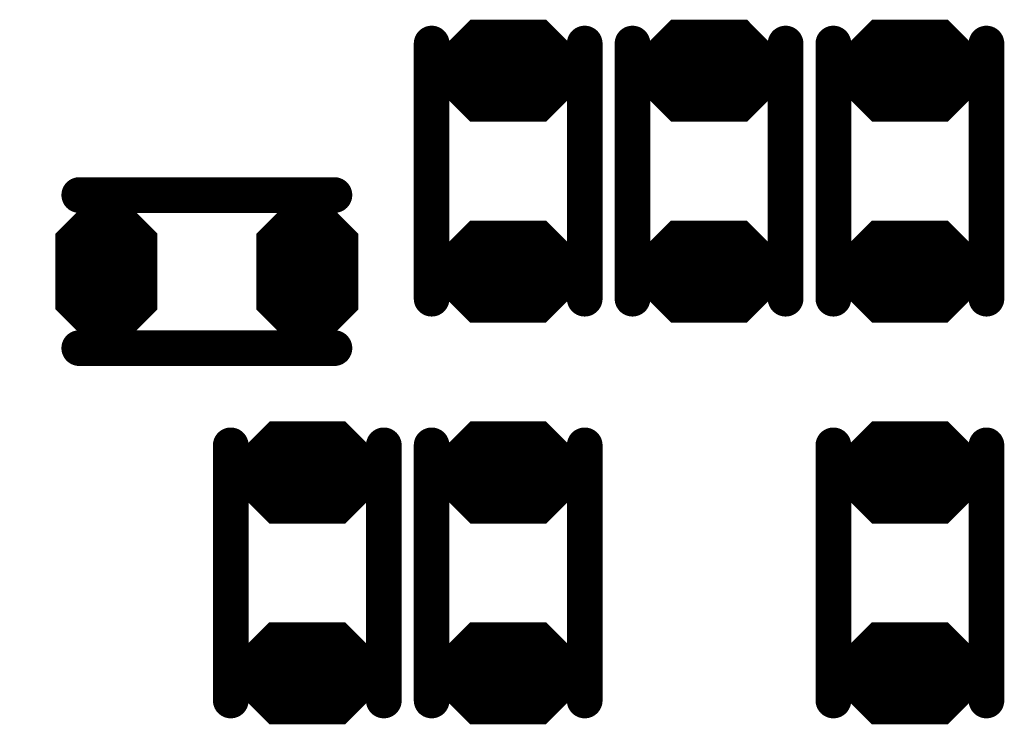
# Model space of a CAD drawing. Extents: x 0 to 8.86, y -3.29 to 6.3.
# Tile 102 of 129: x 6.34 to 6.53, y 3.9 to 4.04. Entities that reach past the tile are written whole.
import ezdxf

# ---------------------------------------------------------------- set-up
doc = ezdxf.new("R2010")
doc.units = 0
doc.layers.get('0').update_dxf_attribs({"color": 3, "linetype": 'CONTINUOUS'})

# ---------------------------------------------------------------- blocks, each defined once
blk = doc.blocks.new('PAD_R1')
at = {"const_width": 0.5}
blk.add_lwpolyline([(0.25, 0, 1), (-0.25, 0, 1)], format="xyb", close=True, dxfattribs=at)

msp = doc.modelspace()

# ---------------------------------------------------------------- linework, layer by layer
for p, q in [((6.41829, 4.03494), (6.42564, 4.04229)), ((6.44006, 4.04229), (6.44741, 4.03494)), ((6.45766, 4.03494), (6.46501, 4.04229)), ((6.47943, 4.04229), (6.48678, 4.03494)), ((6.49703, 4.03494), (6.50438, 4.04229)), ((6.5188, 4.04229), (6.52615, 4.03494)), ((6.41829, 4.03494), (6.44741, 4.03494)), ((6.45766, 4.03494), (6.48678, 4.03494)), ((6.49703, 4.03494), (6.52615, 4.03494)), ((6.41829, 4.03064), (6.44741, 4.03064)), ((6.41829, 4.03064), (6.42564, 4.02329)), ((6.44006, 4.02329), (6.44741, 4.03064)), ((6.45766, 4.03064), (6.48678, 4.03064)), ((6.45766, 4.03064), (6.46501, 4.02329)), ((6.47943, 4.02329), (6.48678, 4.03064)), ((6.49703, 4.03064), (6.52615, 4.03064)), ((6.49703, 4.03064), (6.50438, 4.02329)), ((6.5188, 4.02329), (6.52615, 4.03064)), ((6.3453, 4.00136), (6.35265, 4.00871)), ((6.35554, 4.00871), (6.36289, 4.00136)), ((6.38466, 4.00132), (6.39201, 4.00867)), ((6.3949, 4.00867), (6.40225, 4.00132)), ((6.41825, 3.99558), (6.4256, 4.00293)), ((6.44002, 4.00293), (6.44737, 3.99558)), ((6.45762, 3.99558), (6.46497, 4.00293)), ((6.47939, 4.00293), (6.48674, 3.99558)), ((6.49699, 3.99558), (6.50434, 4.00293)), ((6.51876, 4.00293), (6.52611, 3.99558)), ((6.3453, 4.00136), (6.36289, 4.00136)), ((6.38466, 4.00132), (6.40225, 4.00132)), ((6.41825, 3.99558), (6.44737, 3.99558)), ((6.45762, 3.99558), (6.48674, 3.99558)), ((6.49699, 3.99558), (6.52611, 3.99558)), ((6.41825, 3.99127), (6.44737, 3.99127)), ((6.41825, 3.99127), (6.4256, 3.98393)), ((6.44002, 3.98393), (6.44737, 3.99127)), ((6.45762, 3.99127), (6.48674, 3.99127)), ((6.45762, 3.99127), (6.46497, 3.98393)), ((6.47939, 3.98393), (6.48674, 3.99127)), ((6.49699, 3.99127), (6.52611, 3.99127)), ((6.49699, 3.99127), (6.50434, 3.98393)), ((6.51876, 3.98393), (6.52611, 3.99127)), ((6.3453, 3.98552), (6.36289, 3.98552)), ((6.3453, 3.98552), (6.35265, 3.97817)), ((6.35554, 3.97817), (6.36289, 3.98552)), ((6.38466, 3.98548), (6.40225, 3.98548)), ((6.38466, 3.98548), (6.39201, 3.97813)), ((6.3949, 3.97813), (6.40225, 3.98548)), ((6.37892, 3.95619), (6.38627, 3.96354)), ((6.40069, 3.96354), (6.40804, 3.95619)), ((6.41829, 3.95619), (6.42564, 3.96354)), ((6.44006, 3.96354), (6.44741, 3.95619)), ((6.49703, 3.95619), (6.50438, 3.96354)), ((6.5188, 3.96354), (6.52615, 3.95619)), ((6.37892, 3.95619), (6.40804, 3.95619)), ((6.41829, 3.95619), (6.44741, 3.95619)), ((6.49703, 3.95619), (6.52615, 3.95619)), ((6.37892, 3.95189), (6.40804, 3.95189)), ((6.37892, 3.95189), (6.38627, 3.94454)), ((6.40069, 3.94454), (6.40804, 3.95189)), ((6.41829, 3.95189), (6.44741, 3.95189)), ((6.41829, 3.95189), (6.42564, 3.94454)), ((6.44006, 3.94454), (6.44741, 3.95189)), ((6.49703, 3.95189), (6.52615, 3.95189)), ((6.49703, 3.95189), (6.50438, 3.94454)), ((6.5188, 3.94454), (6.52615, 3.95189)), ((6.37888, 3.91684), (6.38623, 3.92419)), ((6.40065, 3.92419), (6.408, 3.91684)), ((6.41825, 3.91684), (6.4256, 3.92419)), ((6.44002, 3.92419), (6.44737, 3.91684)), ((6.49699, 3.91684), (6.50434, 3.92419)), ((6.51876, 3.92419), (6.52611, 3.91684)), ((6.37888, 3.91684), (6.408, 3.91684)), ((6.41825, 3.91684), (6.44737, 3.91684)), ((6.49699, 3.91684), (6.52611, 3.91684)), ((6.37888, 3.91254), (6.408, 3.91254)), ((6.37888, 3.91254), (6.38623, 3.90519)), ((6.40065, 3.90519), (6.408, 3.91254)), ((6.41825, 3.91254), (6.44737, 3.91254)), ((6.41825, 3.91254), (6.4256, 3.90519)), ((6.44002, 3.90519), (6.44737, 3.91254)), ((6.49699, 3.91254), (6.52611, 3.91254)), ((6.49699, 3.91254), (6.50434, 3.90519)), ((6.51876, 3.90519), (6.52611, 3.91254))]:
    msp.add_line(p, q)
for points, const_width in [([(6.41783, 3.98811), (6.41783, 4.03811)], 0.007), ([(6.41783, 3.98811), (6.41783, 4.03811)], 0.007), ([(6.4207, 4.03594), (6.42605, 4.04129), (6.43965, 4.04129), (6.445, 4.03594)], 0.003), ([(6.42647, 4.04028), (6.43923, 4.04028)], 0.005), ([(6.44783, 3.98811), (6.44783, 4.03811)], 0.007), ([(6.44783, 3.98811), (6.44783, 4.03811)], 0.007), ([(6.4572, 4.03811), (6.4572, 3.98811)], 0.007), ([(6.4572, 4.03811), (6.4572, 3.98811)], 0.007), ([(6.46007, 4.03594), (6.46542, 4.04129), (6.47902, 4.04129), (6.48437, 4.03594)], 0.003), ([(6.46584, 4.04028), (6.4786, 4.04028)], 0.005), ([(6.4872, 4.03811), (6.4872, 3.98811)], 0.007), ([(6.4872, 4.03811), (6.4872, 3.98811)], 0.007), ([(6.49657, 4.03811), (6.49657, 3.98811)], 0.007), ([(6.49657, 4.03811), (6.49657, 3.98811)], 0.007), ([(6.49944, 4.03594), (6.50479, 4.04129), (6.51839, 4.04129), (6.52374, 4.03594)], 0.003), ([(6.50521, 4.04028), (6.51797, 4.04028)], 0.005), ([(6.52657, 4.03811), (6.52657, 3.98811)], 0.007), ([(6.52657, 4.03811), (6.52657, 3.98811)], 0.007), ([(6.42312, 4.03694), (6.44258, 4.03694)], 0.005), ([(6.46249, 4.03694), (6.48195, 4.03694)], 0.005), ([(6.50186, 4.03694), (6.52132, 4.03694)], 0.005), ([(6.4207, 4.03594), (6.445, 4.03594)], 0.003), ([(6.46007, 4.03594), (6.48437, 4.03594)], 0.003), ([(6.49944, 4.03594), (6.52374, 4.03594)], 0.003), ([(6.42008, 4.03444), (6.44562, 4.03444)], 0.002), ([(6.45945, 4.03444), (6.48499, 4.03444)], 0.002), ([(6.49882, 4.03444), (6.52436, 4.03444)], 0.002), ([(6.41708, 4.03264), (6.44862, 4.03264)], 0.003), ([(6.41708, 4.03344), (6.44862, 4.03344)], 0.002), ([(6.45645, 4.03264), (6.48799, 4.03264)], 0.003), ([(6.45645, 4.03344), (6.48799, 4.03344)], 0.002), ([(6.49582, 4.03264), (6.52736, 4.03264)], 0.003), ([(6.49582, 4.03344), (6.52736, 4.03344)], 0.002), ([(6.42008, 4.03114), (6.44562, 4.03114)], 0.002), ([(6.45945, 4.03114), (6.48499, 4.03114)], 0.002), ([(6.49882, 4.03114), (6.52436, 4.03114)], 0.002), ([(6.41949, 4.03014), (6.44621, 4.03014)], 0.002), ([(6.41949, 4.03014), (6.42584, 4.02379)], 0.002), ([(6.42191, 4.02914), (6.44379, 4.02914)], 0.004), ([(6.42191, 4.02914), (6.42626, 4.02479)], 0.004), ([(6.42312, 4.02863), (6.44258, 4.02863)], 0.005), ([(6.43944, 4.02479), (6.44379, 4.02914)], 0.004), ([(6.43986, 4.02379), (6.44621, 4.03014)], 0.002), ([(6.45886, 4.03014), (6.48558, 4.03014)], 0.002), ([(6.45886, 4.03014), (6.46521, 4.02379)], 0.002), ([(6.46128, 4.02914), (6.48316, 4.02914)], 0.004), ([(6.46128, 4.02914), (6.46563, 4.02479)], 0.004), ([(6.46249, 4.02863), (6.48195, 4.02863)], 0.005), ([(6.47881, 4.02479), (6.48316, 4.02914)], 0.004), ([(6.47923, 4.02379), (6.48558, 4.03014)], 0.002), ([(6.49823, 4.03014), (6.52495, 4.03014)], 0.002), ([(6.49823, 4.03014), (6.50458, 4.02379)], 0.002), ([(6.50065, 4.02914), (6.52253, 4.02914)], 0.004), ([(6.50065, 4.02914), (6.505, 4.02479)], 0.004), ([(6.50186, 4.02863), (6.52132, 4.02863)], 0.005), ([(6.51818, 4.02479), (6.52253, 4.02914)], 0.004), ([(6.5186, 4.02379), (6.52495, 4.03014)], 0.002), ([(6.42647, 4.02529), (6.43923, 4.02529)], 0.005), ([(6.46584, 4.02529), (6.4786, 4.02529)], 0.005), ([(6.50521, 4.02529), (6.51797, 4.02529)], 0.005), ([(6.42626, 4.02479), (6.43944, 4.02479)], 0.004), ([(6.46563, 4.02479), (6.47881, 4.02479)], 0.004), ([(6.505, 4.02479), (6.51818, 4.02479)], 0.004), ([(6.42584, 4.02379), (6.43986, 4.02379)], 0.002), ([(6.46521, 4.02379), (6.47923, 4.02379)], 0.002), ([(6.50458, 4.02379), (6.5186, 4.02379)], 0.002), ([(6.34877, 4.00842), (6.39877, 4.00842)], 0.007), ([(6.34877, 4.00842), (6.39877, 4.00842)], 0.007), ([(6.34772, 4.00236), (6.35307, 4.00771), (6.35512, 4.00771), (6.36047, 4.00236)], 0.003), ([(6.35348, 4.00671), (6.35471, 4.00671)], 0.005), ([(6.38708, 4.00232), (6.39243, 4.00767), (6.39448, 4.00767), (6.39983, 4.00232)], 0.003), ([(6.39284, 4.00667), (6.39407, 4.00667)], 0.005), ([(6.35013, 4.00336), (6.35806, 4.00336)], 0.005), ([(6.38949, 4.00332), (6.39742, 4.00332)], 0.005), ([(6.34772, 4.00236), (6.36047, 4.00236)], 0.003), ([(6.38708, 4.00232), (6.39983, 4.00232)], 0.003), ([(6.42066, 3.99657), (6.42601, 4.00193), (6.43961, 4.00193), (6.44496, 3.99657)], 0.003), ([(6.42643, 4.00092), (6.43919, 4.00092)], 0.005), ([(6.46003, 3.99657), (6.46538, 4.00193), (6.47898, 4.00193), (6.48433, 3.99657)], 0.003), ([(6.4658, 4.00092), (6.47856, 4.00092)], 0.005), ([(6.4994, 3.99657), (6.50475, 4.00193), (6.51835, 4.00193), (6.5237, 3.99657)], 0.003), ([(6.50517, 4.00092), (6.51793, 4.00092)], 0.005), ([(6.34409, 3.99986), (6.36409, 3.99986)], 0.002), ([(6.34709, 4.00086), (6.36109, 4.00086)], 0.002), ([(6.38346, 3.99982), (6.40346, 3.99982)], 0.002), ([(6.38646, 4.00082), (6.40046, 4.00082)], 0.002), ([(6.34409, 3.99302), (6.36409, 3.99302)], 0.014), ([(6.38346, 3.99298), (6.40346, 3.99298)], 0.014), ([(6.42308, 3.99757), (6.44254, 3.99757)], 0.005), ([(6.46245, 3.99757), (6.48191, 3.99757)], 0.005), ([(6.50182, 3.99757), (6.52128, 3.99757)], 0.005), ([(6.42066, 3.99657), (6.44496, 3.99657)], 0.003), ([(6.46003, 3.99657), (6.48433, 3.99657)], 0.003), ([(6.4994, 3.99657), (6.5237, 3.99657)], 0.003), ([(6.41704, 3.99328), (6.44858, 3.99328)], 0.003), ([(6.41704, 3.99408), (6.44858, 3.99408)], 0.002), ([(6.42004, 3.99507), (6.44558, 3.99507)], 0.002), ([(6.45641, 3.99328), (6.48795, 3.99328)], 0.003), ([(6.45641, 3.99408), (6.48795, 3.99408)], 0.002), ([(6.45941, 3.99507), (6.48495, 3.99507)], 0.002), ([(6.49578, 3.99328), (6.52732, 3.99328)], 0.003), ([(6.49578, 3.99408), (6.52732, 3.99408)], 0.002), ([(6.49878, 3.99507), (6.52432, 3.99507)], 0.002), ([(6.42004, 3.99178), (6.44558, 3.99178)], 0.002), ([(6.45941, 3.99178), (6.48495, 3.99178)], 0.002), ([(6.49878, 3.99178), (6.52432, 3.99178)], 0.002), ([(6.41945, 3.99077), (6.44617, 3.99077)], 0.002), ([(6.41945, 3.99077), (6.4258, 3.98443)], 0.002), ([(6.42187, 3.98978), (6.44375, 3.98978)], 0.004), ([(6.42187, 3.98978), (6.42622, 3.98542)], 0.004), ([(6.42308, 3.98927), (6.44254, 3.98927)], 0.005), ([(6.4394, 3.98542), (6.44375, 3.98978)], 0.004), ([(6.43982, 3.98443), (6.44617, 3.99077)], 0.002), ([(6.45882, 3.99077), (6.48554, 3.99077)], 0.002), ([(6.45882, 3.99077), (6.46517, 3.98443)], 0.002), ([(6.46124, 3.98978), (6.48312, 3.98978)], 0.004), ([(6.46124, 3.98978), (6.46559, 3.98542)], 0.004), ([(6.46245, 3.98927), (6.48191, 3.98927)], 0.005), ([(6.47877, 3.98542), (6.48312, 3.98978)], 0.004), ([(6.47919, 3.98443), (6.48554, 3.99077)], 0.002), ([(6.49819, 3.99077), (6.52491, 3.99077)], 0.002), ([(6.49819, 3.99077), (6.50454, 3.98443)], 0.002), ([(6.50061, 3.98978), (6.52249, 3.98978)], 0.004), ([(6.50061, 3.98978), (6.50496, 3.98542)], 0.004), ([(6.50182, 3.98927), (6.52128, 3.98927)], 0.005), ([(6.51814, 3.98542), (6.52249, 3.98978)], 0.004), ([(6.51856, 3.98443), (6.52491, 3.99077)], 0.002), ([(6.34709, 3.98602), (6.36109, 3.98602)], 0.002), ([(6.38646, 3.98598), (6.40046, 3.98598)], 0.002), ([(6.42643, 3.98592), (6.43919, 3.98592)], 0.005), ([(6.42622, 3.98542), (6.4394, 3.98542)], 0.004), ([(6.4658, 3.98592), (6.47856, 3.98592)], 0.005), ([(6.46559, 3.98542), (6.47877, 3.98542)], 0.004), ([(6.50517, 3.98592), (6.51793, 3.98592)], 0.005), ([(6.50496, 3.98542), (6.51814, 3.98542)], 0.004), ([(6.34651, 3.98502), (6.36168, 3.98502)], 0.002), ([(6.34651, 3.98502), (6.35286, 3.97867)], 0.002), ([(6.34892, 3.98402), (6.35927, 3.98402)], 0.004), ([(6.34892, 3.98402), (6.35327, 3.97967)], 0.004), ([(6.35013, 3.98352), (6.35806, 3.98352)], 0.005), ([(6.35492, 3.97967), (6.35927, 3.98402)], 0.004), ([(6.35533, 3.97867), (6.36168, 3.98502)], 0.002), ([(6.38587, 3.98498), (6.40104, 3.98498)], 0.002), ([(6.38587, 3.98498), (6.39222, 3.97863)], 0.002), ([(6.38828, 3.98398), (6.39863, 3.98398)], 0.004), ([(6.38828, 3.98398), (6.39263, 3.97963)], 0.004), ([(6.38949, 3.98348), (6.39742, 3.98348)], 0.005), ([(6.39428, 3.97963), (6.39863, 3.98398)], 0.004), ([(6.39469, 3.97863), (6.40104, 3.98498)], 0.002), ([(6.4258, 3.98443), (6.43982, 3.98443)], 0.002), ([(6.46517, 3.98443), (6.47919, 3.98443)], 0.002), ([(6.50454, 3.98443), (6.51856, 3.98443)], 0.002), ([(6.34877, 3.97842), (6.39877, 3.97842)], 0.007), ([(6.34877, 3.97842), (6.39877, 3.97842)], 0.007), ([(6.35348, 3.98017), (6.35471, 3.98017)], 0.005), ([(6.35327, 3.97967), (6.35492, 3.97967)], 0.004), ([(6.39284, 3.98013), (6.39407, 3.98013)], 0.005), ([(6.39263, 3.97963), (6.39428, 3.97963)], 0.004), ([(6.35286, 3.97867), (6.35533, 3.97867)], 0.002), ([(6.39222, 3.97863), (6.39469, 3.97863)], 0.002), ([(6.38133, 3.95719), (6.38668, 3.96254), (6.40028, 3.96254), (6.40563, 3.95719)], 0.003), ([(6.3871, 3.96154), (6.39986, 3.96154)], 0.005), ([(6.4207, 3.95719), (6.42605, 3.96254), (6.43965, 3.96254), (6.445, 3.95719)], 0.003), ([(6.42647, 3.96154), (6.43923, 3.96154)], 0.005), ([(6.49944, 3.95719), (6.50479, 3.96254), (6.51839, 3.96254), (6.52374, 3.95719)], 0.003), ([(6.50521, 3.96154), (6.51797, 3.96154)], 0.005), ([(6.37846, 3.95936), (6.37846, 3.90936)], 0.007), ([(6.37846, 3.95936), (6.37846, 3.90936)], 0.007), ([(6.40846, 3.95936), (6.40846, 3.90936)], 0.007), ([(6.40846, 3.95936), (6.40846, 3.90936)], 0.007), ([(6.41783, 3.95936), (6.41783, 3.90936)], 0.007), ([(6.41783, 3.95936), (6.41783, 3.90936)], 0.007), ([(6.44783, 3.95936), (6.44783, 3.90936)], 0.007), ([(6.44783, 3.95936), (6.44783, 3.90936)], 0.007), ([(6.49657, 3.95936), (6.49657, 3.90936)], 0.007), ([(6.49657, 3.95936), (6.49657, 3.90936)], 0.007), ([(6.52657, 3.95936), (6.52657, 3.90936)], 0.007), ([(6.52657, 3.95936), (6.52657, 3.90936)], 0.007), ([(6.38375, 3.95819), (6.40321, 3.95819)], 0.005), ([(6.42312, 3.95819), (6.44258, 3.95819)], 0.005), ([(6.50186, 3.95819), (6.52132, 3.95819)], 0.005), ([(6.38133, 3.95719), (6.40563, 3.95719)], 0.003), ([(6.4207, 3.95719), (6.445, 3.95719)], 0.003), ([(6.49944, 3.95719), (6.52374, 3.95719)], 0.003), ([(6.38071, 3.95569), (6.40625, 3.95569)], 0.002), ([(6.42008, 3.95569), (6.44562, 3.95569)], 0.002), ([(6.49882, 3.95569), (6.52436, 3.95569)], 0.002), ([(6.37771, 3.95389), (6.40925, 3.95389)], 0.003), ([(6.37771, 3.95469), (6.40925, 3.95469)], 0.002), ([(6.41708, 3.95389), (6.44862, 3.95389)], 0.003), ([(6.41708, 3.95469), (6.44862, 3.95469)], 0.002), ([(6.49582, 3.95389), (6.52736, 3.95389)], 0.003), ([(6.49582, 3.95469), (6.52736, 3.95469)], 0.002), ([(6.38012, 3.95139), (6.40684, 3.95139)], 0.002), ([(6.38012, 3.95139), (6.38647, 3.94504)], 0.002), ([(6.38071, 3.95239), (6.40625, 3.95239)], 0.002), ([(6.38254, 3.95039), (6.40442, 3.95039)], 0.004), ([(6.38254, 3.95039), (6.38689, 3.94604)], 0.004), ([(6.38375, 3.94989), (6.40321, 3.94989)], 0.005), ([(6.40007, 3.94604), (6.40442, 3.95039)], 0.004), ([(6.40049, 3.94504), (6.40684, 3.95139)], 0.002), ([(6.41949, 3.95139), (6.44621, 3.95139)], 0.002), ([(6.41949, 3.95139), (6.42584, 3.94504)], 0.002), ([(6.42008, 3.95239), (6.44562, 3.95239)], 0.002), ([(6.42191, 3.95039), (6.44379, 3.95039)], 0.004), ([(6.42191, 3.95039), (6.42626, 3.94604)], 0.004), ([(6.42312, 3.94989), (6.44258, 3.94989)], 0.005), ([(6.43944, 3.94604), (6.44379, 3.95039)], 0.004), ([(6.43986, 3.94504), (6.44621, 3.95139)], 0.002), ([(6.49823, 3.95139), (6.52495, 3.95139)], 0.002), ([(6.49823, 3.95139), (6.50458, 3.94504)], 0.002), ([(6.49882, 3.95239), (6.52436, 3.95239)], 0.002), ([(6.50065, 3.95039), (6.52253, 3.95039)], 0.004), ([(6.50065, 3.95039), (6.505, 3.94604)], 0.004), ([(6.50186, 3.94989), (6.52132, 3.94989)], 0.005), ([(6.51818, 3.94604), (6.52253, 3.95039)], 0.004), ([(6.5186, 3.94504), (6.52495, 3.95139)], 0.002), ([(6.3871, 3.94654), (6.39986, 3.94654)], 0.005), ([(6.42647, 3.94654), (6.43923, 3.94654)], 0.005), ([(6.50521, 3.94654), (6.51797, 3.94654)], 0.005), ([(6.38689, 3.94604), (6.40007, 3.94604)], 0.004), ([(6.42626, 3.94604), (6.43944, 3.94604)], 0.004), ([(6.505, 3.94604), (6.51818, 3.94604)], 0.004), ([(6.38647, 3.94504), (6.40049, 3.94504)], 0.002), ([(6.42584, 3.94504), (6.43986, 3.94504)], 0.002), ([(6.50458, 3.94504), (6.5186, 3.94504)], 0.002), ([(6.38129, 3.91784), (6.38664, 3.92319), (6.40024, 3.92319), (6.40559, 3.91784)], 0.003), ([(6.38706, 3.92218), (6.39982, 3.92218)], 0.005), ([(6.42066, 3.91784), (6.42601, 3.92319), (6.43961, 3.92319), (6.44496, 3.91784)], 0.003), ([(6.42643, 3.92218), (6.43919, 3.92218)], 0.005), ([(6.4994, 3.91784), (6.50475, 3.92319), (6.51835, 3.92319), (6.5237, 3.91784)], 0.003), ([(6.50517, 3.92218), (6.51793, 3.92218)], 0.005), ([(6.38371, 3.91884), (6.40317, 3.91884)], 0.005), ([(6.42308, 3.91884), (6.44254, 3.91884)], 0.005), ([(6.50182, 3.91884), (6.52128, 3.91884)], 0.005), ([(6.38129, 3.91784), (6.40559, 3.91784)], 0.003), ([(6.42066, 3.91784), (6.44496, 3.91784)], 0.003), ([(6.4994, 3.91784), (6.5237, 3.91784)], 0.003), ([(6.37767, 3.91454), (6.40921, 3.91454)], 0.003), ([(6.37767, 3.91534), (6.40921, 3.91534)], 0.002), ([(6.38067, 3.91634), (6.40621, 3.91634)], 0.002), ([(6.41704, 3.91454), (6.44858, 3.91454)], 0.003), ([(6.41704, 3.91534), (6.44858, 3.91534)], 0.002), ([(6.42004, 3.91634), (6.44558, 3.91634)], 0.002), ([(6.49578, 3.91454), (6.52732, 3.91454)], 0.003), ([(6.49578, 3.91534), (6.52732, 3.91534)], 0.002), ([(6.49878, 3.91634), (6.52432, 3.91634)], 0.002), ([(6.38067, 3.91304), (6.40621, 3.91304)], 0.002), ([(6.42004, 3.91304), (6.44558, 3.91304)], 0.002), ([(6.49878, 3.91304), (6.52432, 3.91304)], 0.002), ([(6.38008, 3.91204), (6.4068, 3.91204)], 0.002), ([(6.38008, 3.91204), (6.38643, 3.90569)], 0.002), ([(6.3825, 3.91104), (6.40438, 3.91104)], 0.004), ([(6.3825, 3.91104), (6.38685, 3.90669)], 0.004), ([(6.38371, 3.91053), (6.40317, 3.91053)], 0.005), ([(6.40003, 3.90669), (6.40438, 3.91104)], 0.004), ([(6.40045, 3.90569), (6.4068, 3.91204)], 0.002), ([(6.41945, 3.91204), (6.44617, 3.91204)], 0.002), ([(6.41945, 3.91204), (6.4258, 3.90569)], 0.002), ([(6.42187, 3.91104), (6.44375, 3.91104)], 0.004), ([(6.42187, 3.91104), (6.42622, 3.90669)], 0.004), ([(6.42308, 3.91053), (6.44254, 3.91053)], 0.005), ([(6.4394, 3.90669), (6.44375, 3.91104)], 0.004), ([(6.43982, 3.90569), (6.44617, 3.91204)], 0.002), ([(6.49819, 3.91204), (6.52491, 3.91204)], 0.002), ([(6.49819, 3.91204), (6.50454, 3.90569)], 0.002), ([(6.50061, 3.91104), (6.52249, 3.91104)], 0.004), ([(6.50061, 3.91104), (6.50496, 3.90669)], 0.004), ([(6.50182, 3.91053), (6.52128, 3.91053)], 0.005), ([(6.51814, 3.90669), (6.52249, 3.91104)], 0.004), ([(6.51856, 3.90569), (6.52491, 3.91204)], 0.002), ([(6.38706, 3.90719), (6.39982, 3.90719)], 0.005), ([(6.38685, 3.90669), (6.40003, 3.90669)], 0.004), ([(6.42643, 3.90719), (6.43919, 3.90719)], 0.005), ([(6.42622, 3.90669), (6.4394, 3.90669)], 0.004), ([(6.50517, 3.90719), (6.51793, 3.90719)], 0.005), ([(6.50496, 3.90669), (6.51814, 3.90669)], 0.004), ([(6.38643, 3.90569), (6.40045, 3.90569)], 0.002), ([(6.4258, 3.90569), (6.43982, 3.90569)], 0.002), ([(6.50454, 3.90569), (6.51856, 3.90569)], 0.002)]:
    msp.add_lwpolyline(points, dxfattribs=dict(const_width=const_width))
at = {"const_width": 0.002}
for points in [[(6.43986, 4.04179), (6.44762, 4.03402), (6.44762, 4.03155), (6.43986, 4.02379), (6.42584, 4.02379), (6.41808, 4.03155), (6.41808, 4.03402), (6.42584, 4.04179)], [(6.47923, 4.04179), (6.48699, 4.03402), (6.48699, 4.03155), (6.47923, 4.02379), (6.46521, 4.02379), (6.45745, 4.03155), (6.45745, 4.03402), (6.46521, 4.04179)], [(6.5186, 4.04179), (6.52636, 4.03402), (6.52636, 4.03155), (6.5186, 4.02379), (6.50458, 4.02379), (6.49682, 4.03155), (6.49682, 4.03402), (6.50458, 4.04179)], [(6.35533, 4.00821), (6.36309, 4.00045), (6.36309, 3.98643), (6.35533, 3.97867), (6.35286, 3.97867), (6.34509, 3.98643), (6.34509, 4.00045), (6.35286, 4.00821)], [(6.39469, 4.00817), (6.40246, 4.00041), (6.40246, 3.98639), (6.39469, 3.97863), (6.39222, 3.97863), (6.38446, 3.98639), (6.38446, 4.00041), (6.39222, 4.00817)], [(6.43982, 4.00242), (6.44758, 3.99466), (6.44758, 3.99219), (6.43982, 3.98443), (6.4258, 3.98443), (6.41804, 3.99219), (6.41804, 3.99466), (6.4258, 4.00242)], [(6.47919, 4.00242), (6.48695, 3.99466), (6.48695, 3.99219), (6.47919, 3.98443), (6.46517, 3.98443), (6.45741, 3.99219), (6.45741, 3.99466), (6.46517, 4.00242)], [(6.51856, 4.00242), (6.52632, 3.99466), (6.52632, 3.99219), (6.51856, 3.98443), (6.50454, 3.98443), (6.49678, 3.99219), (6.49678, 3.99466), (6.50454, 4.00242)], [(6.40049, 3.96304), (6.40825, 3.95528), (6.40825, 3.95281), (6.40049, 3.94504), (6.38647, 3.94504), (6.37871, 3.95281), (6.37871, 3.95528), (6.38647, 3.96304)], [(6.43986, 3.96304), (6.44762, 3.95528), (6.44762, 3.95281), (6.43986, 3.94504), (6.42584, 3.94504), (6.41808, 3.95281), (6.41808, 3.95528), (6.42584, 3.96304)], [(6.5186, 3.96304), (6.52636, 3.95528), (6.52636, 3.95281), (6.5186, 3.94504), (6.50458, 3.94504), (6.49682, 3.95281), (6.49682, 3.95528), (6.50458, 3.96304)], [(6.40045, 3.92369), (6.40821, 3.91592), (6.40821, 3.91345), (6.40045, 3.90569), (6.38643, 3.90569), (6.37867, 3.91345), (6.37867, 3.91592), (6.38643, 3.92369)], [(6.43982, 3.92369), (6.44758, 3.91592), (6.44758, 3.91345), (6.43982, 3.90569), (6.4258, 3.90569), (6.41804, 3.91345), (6.41804, 3.91592), (6.4258, 3.92369)], [(6.51856, 3.92369), (6.52632, 3.91592), (6.52632, 3.91345), (6.51856, 3.90569), (6.50454, 3.90569), (6.49678, 3.91345), (6.49678, 3.91592), (6.50454, 3.92369)]]:
    msp.add_lwpolyline(points, close=True, dxfattribs=at)

# ---------------------------------------------------------------- block references
for p, xscale, yscale in [((6.41783, 4.03811), 0.007, 0.007), ((6.41783, 4.03811), 0.007, 0.007), ((6.42647, 4.04028), 0.005, 0.005), ((6.43923, 4.04028), 0.005, 0.005), ((6.44783, 4.03811), 0.007, 0.007), ((6.44783, 4.03811), 0.007, 0.007), ((6.4572, 4.03811), 0.007, 0.007), ((6.4572, 4.03811), 0.007, 0.007), ((6.46584, 4.04028), 0.005, 0.005), ((6.4786, 4.04028), 0.005, 0.005), ((6.4872, 4.03811), 0.007, 0.007), ((6.4872, 4.03811), 0.007, 0.007), ((6.49657, 4.03811), 0.007, 0.007), ((6.49657, 4.03811), 0.007, 0.007), ((6.50521, 4.04028), 0.005, 0.005), ((6.51797, 4.04028), 0.005, 0.005), ((6.52657, 4.03811), 0.007, 0.007), ((6.52657, 4.03811), 0.007, 0.007), ((6.42312, 4.03694), 0.005, 0.005), ((6.44258, 4.03694), 0.005, 0.005), ((6.46249, 4.03694), 0.005, 0.005), ((6.48195, 4.03694), 0.005, 0.005), ((6.50186, 4.03694), 0.005, 0.005), ((6.52132, 4.03694), 0.005, 0.005), ((6.4207, 4.03594), 0.003, 0.003), ((6.4207, 4.03594), 0.003, 0.003), ((6.445, 4.03594), 0.003, 0.003), ((6.445, 4.03594), 0.003, 0.003), ((6.46007, 4.03594), 0.003, 0.003), ((6.46007, 4.03594), 0.003, 0.003), ((6.48437, 4.03594), 0.003, 0.003), ((6.48437, 4.03594), 0.003, 0.003), ((6.49944, 4.03594), 0.003, 0.003), ((6.49944, 4.03594), 0.003, 0.003), ((6.52374, 4.03594), 0.003, 0.003), ((6.52374, 4.03594), 0.003, 0.003), ((6.42008, 4.03444), 0.002, 0.002), ((6.44562, 4.03444), 0.002, 0.002), ((6.45945, 4.03444), 0.002, 0.002), ((6.48499, 4.03444), 0.002, 0.002), ((6.49882, 4.03444), 0.002, 0.002), ((6.52436, 4.03444), 0.002, 0.002), ((6.42008, 4.03114), 0.002, 0.002), ((6.44562, 4.03114), 0.002, 0.002), ((6.45945, 4.03114), 0.002, 0.002), ((6.48499, 4.03114), 0.002, 0.002), ((6.49882, 4.03114), 0.002, 0.002), ((6.52436, 4.03114), 0.002, 0.002), ((6.41949, 4.03014), 0.002, 0.002), ((6.41949, 4.03014), 0.002, 0.002), ((6.42191, 4.02914), 0.004, 0.004), ((6.42191, 4.02914), 0.004, 0.004), ((6.42312, 4.02863), 0.005, 0.005), ((6.44258, 4.02863), 0.005, 0.005), ((6.44379, 4.02914), 0.004, 0.004), ((6.44379, 4.02914), 0.004, 0.004), ((6.44621, 4.03014), 0.002, 0.002), ((6.44621, 4.03014), 0.002, 0.002), ((6.45886, 4.03014), 0.002, 0.002), ((6.45886, 4.03014), 0.002, 0.002), ((6.46128, 4.02914), 0.004, 0.004), ((6.46128, 4.02914), 0.004, 0.004), ((6.46249, 4.02863), 0.005, 0.005), ((6.48195, 4.02863), 0.005, 0.005), ((6.48316, 4.02914), 0.004, 0.004), ((6.48316, 4.02914), 0.004, 0.004), ((6.48558, 4.03014), 0.002, 0.002), ((6.48558, 4.03014), 0.002, 0.002), ((6.49823, 4.03014), 0.002, 0.002), ((6.49823, 4.03014), 0.002, 0.002), ((6.50065, 4.02914), 0.004, 0.004), ((6.50065, 4.02914), 0.004, 0.004), ((6.50186, 4.02863), 0.005, 0.005), ((6.52132, 4.02863), 0.005, 0.005), ((6.52253, 4.02914), 0.004, 0.004), ((6.52253, 4.02914), 0.004, 0.004), ((6.52495, 4.03014), 0.002, 0.002), ((6.52495, 4.03014), 0.002, 0.002), ((6.42647, 4.02529), 0.005, 0.005), ((6.43923, 4.02529), 0.005, 0.005), ((6.46584, 4.02529), 0.005, 0.005), ((6.4786, 4.02529), 0.005, 0.005), ((6.50521, 4.02529), 0.005, 0.005), ((6.51797, 4.02529), 0.005, 0.005), ((6.42626, 4.02479), 0.004, 0.004), ((6.42626, 4.02479), 0.004, 0.004), ((6.43944, 4.02479), 0.004, 0.004), ((6.43944, 4.02479), 0.004, 0.004), ((6.46563, 4.02479), 0.004, 0.004), ((6.46563, 4.02479), 0.004, 0.004), ((6.47881, 4.02479), 0.004, 0.004), ((6.47881, 4.02479), 0.004, 0.004), ((6.505, 4.02479), 0.004, 0.004), ((6.505, 4.02479), 0.004, 0.004), ((6.51818, 4.02479), 0.004, 0.004), ((6.51818, 4.02479), 0.004, 0.004), ((6.42584, 4.02379), 0.002, 0.002), ((6.42584, 4.02379), 0.002, 0.002), ((6.43986, 4.02379), 0.002, 0.002), ((6.43986, 4.02379), 0.002, 0.002), ((6.46521, 4.02379), 0.002, 0.002), ((6.46521, 4.02379), 0.002, 0.002), ((6.47923, 4.02379), 0.002, 0.002), ((6.47923, 4.02379), 0.002, 0.002), ((6.50458, 4.02379), 0.002, 0.002), ((6.50458, 4.02379), 0.002, 0.002), ((6.5186, 4.02379), 0.002, 0.002), ((6.5186, 4.02379), 0.002, 0.002), ((6.34877, 4.00842), 0.007, 0.007), ((6.34877, 4.00842), 0.007, 0.007), ((6.39877, 4.00842), 0.007, 0.007), ((6.39877, 4.00842), 0.007, 0.007), ((6.35348, 4.00671), 0.005, 0.005), ((6.35471, 4.00671), 0.005, 0.005), ((6.39284, 4.00667), 0.005, 0.005), ((6.39407, 4.00667), 0.005, 0.005), ((6.35013, 4.00336), 0.005, 0.005), ((6.35806, 4.00336), 0.005, 0.005), ((6.38949, 4.00332), 0.005, 0.005), ((6.39742, 4.00332), 0.005, 0.005), ((6.34772, 4.00236), 0.003, 0.003), ((6.34772, 4.00236), 0.003, 0.003), ((6.36047, 4.00236), 0.003, 0.003), ((6.36047, 4.00236), 0.003, 0.003), ((6.38708, 4.00232), 0.003, 0.003), ((6.38708, 4.00232), 0.003, 0.003), ((6.39983, 4.00232), 0.003, 0.003), ((6.39983, 4.00232), 0.003, 0.003), ((6.42643, 4.00092), 0.005, 0.005), ((6.43919, 4.00092), 0.005, 0.005), ((6.4658, 4.00092), 0.005, 0.005), ((6.47856, 4.00092), 0.005, 0.005), ((6.50517, 4.00092), 0.005, 0.005), ((6.51793, 4.00092), 0.005, 0.005), ((6.34709, 4.00086), 0.002, 0.002), ((6.36109, 4.00086), 0.002, 0.002), ((6.38646, 4.00082), 0.002, 0.002), ((6.40046, 4.00082), 0.002, 0.002), ((6.42308, 3.99757), 0.005, 0.005), ((6.44254, 3.99757), 0.005, 0.005), ((6.46245, 3.99757), 0.005, 0.005), ((6.48191, 3.99757), 0.005, 0.005), ((6.50182, 3.99757), 0.005, 0.005), ((6.52128, 3.99757), 0.005, 0.005), ((6.42066, 3.99657), 0.003, 0.003), ((6.42066, 3.99657), 0.003, 0.003), ((6.44496, 3.99657), 0.003, 0.003), ((6.44496, 3.99657), 0.003, 0.003), ((6.46003, 3.99657), 0.003, 0.003), ((6.46003, 3.99657), 0.003, 0.003), ((6.48433, 3.99657), 0.003, 0.003), ((6.48433, 3.99657), 0.003, 0.003), ((6.4994, 3.99657), 0.003, 0.003), ((6.4994, 3.99657), 0.003, 0.003), ((6.5237, 3.99657), 0.003, 0.003), ((6.5237, 3.99657), 0.003, 0.003), ((6.42004, 3.99507), 0.002, 0.002), ((6.44558, 3.99507), 0.002, 0.002), ((6.45941, 3.99507), 0.002, 0.002), ((6.48495, 3.99507), 0.002, 0.002), ((6.49878, 3.99507), 0.002, 0.002), ((6.52432, 3.99507), 0.002, 0.002), ((6.42004, 3.99178), 0.002, 0.002), ((6.44558, 3.99178), 0.002, 0.002), ((6.45941, 3.99178), 0.002, 0.002), ((6.48495, 3.99178), 0.002, 0.002), ((6.49878, 3.99178), 0.002, 0.002), ((6.52432, 3.99178), 0.002, 0.002), ((6.41783, 3.98811), 0.007, 0.007), ((6.41783, 3.98811), 0.007, 0.007), ((6.41945, 3.99077), 0.002, 0.002), ((6.41945, 3.99077), 0.002, 0.002), ((6.42187, 3.98978), 0.004, 0.004), ((6.42187, 3.98978), 0.004, 0.004), ((6.42308, 3.98927), 0.005, 0.005), ((6.44254, 3.98927), 0.005, 0.005), ((6.44375, 3.98978), 0.004, 0.004), ((6.44375, 3.98978), 0.004, 0.004), ((6.44783, 3.98811), 0.007, 0.007), ((6.44783, 3.98811), 0.007, 0.007), ((6.44617, 3.99077), 0.002, 0.002), ((6.44617, 3.99077), 0.002, 0.002), ((6.4572, 3.98811), 0.007, 0.007), ((6.4572, 3.98811), 0.007, 0.007), ((6.45882, 3.99077), 0.002, 0.002), ((6.45882, 3.99077), 0.002, 0.002), ((6.46124, 3.98978), 0.004, 0.004), ((6.46124, 3.98978), 0.004, 0.004), ((6.46245, 3.98927), 0.005, 0.005), ((6.48191, 3.98927), 0.005, 0.005), ((6.48312, 3.98978), 0.004, 0.004), ((6.48312, 3.98978), 0.004, 0.004), ((6.4872, 3.98811), 0.007, 0.007), ((6.4872, 3.98811), 0.007, 0.007), ((6.48554, 3.99077), 0.002, 0.002), ((6.48554, 3.99077), 0.002, 0.002), ((6.49657, 3.98811), 0.007, 0.007), ((6.49657, 3.98811), 0.007, 0.007), ((6.49819, 3.99077), 0.002, 0.002), ((6.49819, 3.99077), 0.002, 0.002), ((6.50061, 3.98978), 0.004, 0.004), ((6.50061, 3.98978), 0.004, 0.004), ((6.50182, 3.98927), 0.005, 0.005), ((6.52128, 3.98927), 0.005, 0.005), ((6.52249, 3.98978), 0.004, 0.004), ((6.52249, 3.98978), 0.004, 0.004), ((6.52657, 3.98811), 0.007, 0.007), ((6.52657, 3.98811), 0.007, 0.007), ((6.52491, 3.99077), 0.002, 0.002), ((6.52491, 3.99077), 0.002, 0.002), ((6.34709, 3.98602), 0.002, 0.002), ((6.36109, 3.98602), 0.002, 0.002), ((6.38646, 3.98598), 0.002, 0.002), ((6.40046, 3.98598), 0.002, 0.002), ((6.42643, 3.98592), 0.005, 0.005), ((6.42622, 3.98542), 0.004, 0.004), ((6.42622, 3.98542), 0.004, 0.004), ((6.43919, 3.98592), 0.005, 0.005), ((6.4394, 3.98542), 0.004, 0.004), ((6.4394, 3.98542), 0.004, 0.004), ((6.4658, 3.98592), 0.005, 0.005), ((6.46559, 3.98542), 0.004, 0.004), ((6.46559, 3.98542), 0.004, 0.004), ((6.47856, 3.98592), 0.005, 0.005), ((6.47877, 3.98542), 0.004, 0.004), ((6.47877, 3.98542), 0.004, 0.004), ((6.50517, 3.98592), 0.005, 0.005), ((6.50496, 3.98542), 0.004, 0.004), ((6.50496, 3.98542), 0.004, 0.004), ((6.51793, 3.98592), 0.005, 0.005), ((6.51814, 3.98542), 0.004, 0.004), ((6.51814, 3.98542), 0.004, 0.004), ((6.34651, 3.98502), 0.002, 0.002), ((6.34651, 3.98502), 0.002, 0.002), ((6.34892, 3.98402), 0.004, 0.004), ((6.34892, 3.98402), 0.004, 0.004), ((6.35013, 3.98352), 0.005, 0.005), ((6.35806, 3.98352), 0.005, 0.005), ((6.35927, 3.98402), 0.004, 0.004), ((6.35927, 3.98402), 0.004, 0.004), ((6.36168, 3.98502), 0.002, 0.002), ((6.36168, 3.98502), 0.002, 0.002), ((6.38587, 3.98498), 0.002, 0.002), ((6.38587, 3.98498), 0.002, 0.002), ((6.38828, 3.98398), 0.004, 0.004), ((6.38828, 3.98398), 0.004, 0.004), ((6.38949, 3.98348), 0.005, 0.005), ((6.39742, 3.98348), 0.005, 0.005), ((6.39863, 3.98398), 0.004, 0.004), ((6.39863, 3.98398), 0.004, 0.004), ((6.40104, 3.98498), 0.002, 0.002), ((6.40104, 3.98498), 0.002, 0.002), ((6.4258, 3.98443), 0.002, 0.002), ((6.4258, 3.98443), 0.002, 0.002), ((6.43982, 3.98443), 0.002, 0.002), ((6.43982, 3.98443), 0.002, 0.002), ((6.46517, 3.98443), 0.002, 0.002), ((6.46517, 3.98443), 0.002, 0.002), ((6.47919, 3.98443), 0.002, 0.002), ((6.47919, 3.98443), 0.002, 0.002), ((6.50454, 3.98443), 0.002, 0.002), ((6.50454, 3.98443), 0.002, 0.002), ((6.51856, 3.98443), 0.002, 0.002), ((6.51856, 3.98443), 0.002, 0.002), ((6.34877, 3.97842), 0.007, 0.007), ((6.34877, 3.97842), 0.007, 0.007), ((6.35348, 3.98017), 0.005, 0.005), ((6.35327, 3.97967), 0.004, 0.004), ((6.35327, 3.97967), 0.004, 0.004), ((6.35471, 3.98017), 0.005, 0.005), ((6.35492, 3.97967), 0.004, 0.004), ((6.35492, 3.97967), 0.004, 0.004), ((6.39284, 3.98013), 0.005, 0.005), ((6.39263, 3.97963), 0.004, 0.004), ((6.39263, 3.97963), 0.004, 0.004), ((6.39407, 3.98013), 0.005, 0.005), ((6.39428, 3.97963), 0.004, 0.004), ((6.39428, 3.97963), 0.004, 0.004), ((6.39877, 3.97842), 0.007, 0.007), ((6.39877, 3.97842), 0.007, 0.007), ((6.35286, 3.97867), 0.002, 0.002), ((6.35286, 3.97867), 0.002, 0.002), ((6.35533, 3.97867), 0.002, 0.002), ((6.35533, 3.97867), 0.002, 0.002), ((6.39222, 3.97863), 0.002, 0.002), ((6.39222, 3.97863), 0.002, 0.002), ((6.39469, 3.97863), 0.002, 0.002), ((6.39469, 3.97863), 0.002, 0.002), ((6.3871, 3.96154), 0.005, 0.005), ((6.39986, 3.96154), 0.005, 0.005), ((6.42647, 3.96154), 0.005, 0.005), ((6.43923, 3.96154), 0.005, 0.005), ((6.50521, 3.96154), 0.005, 0.005), ((6.51797, 3.96154), 0.005, 0.005), ((6.37846, 3.95936), 0.007, 0.007), ((6.37846, 3.95936), 0.007, 0.007), ((6.40846, 3.95936), 0.007, 0.007), ((6.40846, 3.95936), 0.007, 0.007), ((6.41783, 3.95936), 0.007, 0.007), ((6.41783, 3.95936), 0.007, 0.007), ((6.44783, 3.95936), 0.007, 0.007), ((6.44783, 3.95936), 0.007, 0.007), ((6.49657, 3.95936), 0.007, 0.007), ((6.49657, 3.95936), 0.007, 0.007), ((6.52657, 3.95936), 0.007, 0.007), ((6.52657, 3.95936), 0.007, 0.007), ((6.38375, 3.95819), 0.005, 0.005), ((6.40321, 3.95819), 0.005, 0.005), ((6.42312, 3.95819), 0.005, 0.005), ((6.44258, 3.95819), 0.005, 0.005), ((6.50186, 3.95819), 0.005, 0.005), ((6.52132, 3.95819), 0.005, 0.005), ((6.38133, 3.95719), 0.003, 0.003), ((6.38133, 3.95719), 0.003, 0.003), ((6.40563, 3.95719), 0.003, 0.003), ((6.40563, 3.95719), 0.003, 0.003), ((6.4207, 3.95719), 0.003, 0.003), ((6.4207, 3.95719), 0.003, 0.003), ((6.445, 3.95719), 0.003, 0.003), ((6.445, 3.95719), 0.003, 0.003), ((6.49944, 3.95719), 0.003, 0.003), ((6.49944, 3.95719), 0.003, 0.003), ((6.52374, 3.95719), 0.003, 0.003), ((6.52374, 3.95719), 0.003, 0.003), ((6.38071, 3.95569), 0.002, 0.002), ((6.40625, 3.95569), 0.002, 0.002), ((6.42008, 3.95569), 0.002, 0.002), ((6.44562, 3.95569), 0.002, 0.002), ((6.49882, 3.95569), 0.002, 0.002), ((6.52436, 3.95569), 0.002, 0.002), ((6.38012, 3.95139), 0.002, 0.002), ((6.38012, 3.95139), 0.002, 0.002), ((6.38071, 3.95239), 0.002, 0.002), ((6.38254, 3.95039), 0.004, 0.004), ((6.38254, 3.95039), 0.004, 0.004), ((6.38375, 3.94989), 0.005, 0.005), ((6.40321, 3.94989), 0.005, 0.005), ((6.40442, 3.95039), 0.004, 0.004), ((6.40442, 3.95039), 0.004, 0.004), ((6.40625, 3.95239), 0.002, 0.002), ((6.40684, 3.95139), 0.002, 0.002), ((6.40684, 3.95139), 0.002, 0.002), ((6.41949, 3.95139), 0.002, 0.002), ((6.41949, 3.95139), 0.002, 0.002), ((6.42008, 3.95239), 0.002, 0.002), ((6.42191, 3.95039), 0.004, 0.004), ((6.42191, 3.95039), 0.004, 0.004), ((6.42312, 3.94989), 0.005, 0.005), ((6.44258, 3.94989), 0.005, 0.005), ((6.44379, 3.95039), 0.004, 0.004), ((6.44379, 3.95039), 0.004, 0.004), ((6.44562, 3.95239), 0.002, 0.002), ((6.44621, 3.95139), 0.002, 0.002), ((6.44621, 3.95139), 0.002, 0.002), ((6.49823, 3.95139), 0.002, 0.002), ((6.49823, 3.95139), 0.002, 0.002), ((6.49882, 3.95239), 0.002, 0.002), ((6.50065, 3.95039), 0.004, 0.004), ((6.50065, 3.95039), 0.004, 0.004), ((6.50186, 3.94989), 0.005, 0.005), ((6.52132, 3.94989), 0.005, 0.005), ((6.52253, 3.95039), 0.004, 0.004), ((6.52253, 3.95039), 0.004, 0.004), ((6.52436, 3.95239), 0.002, 0.002), ((6.52495, 3.95139), 0.002, 0.002), ((6.52495, 3.95139), 0.002, 0.002), ((6.3871, 3.94654), 0.005, 0.005), ((6.39986, 3.94654), 0.005, 0.005), ((6.42647, 3.94654), 0.005, 0.005), ((6.43923, 3.94654), 0.005, 0.005), ((6.50521, 3.94654), 0.005, 0.005), ((6.51797, 3.94654), 0.005, 0.005), ((6.38689, 3.94604), 0.004, 0.004), ((6.38689, 3.94604), 0.004, 0.004), ((6.40007, 3.94604), 0.004, 0.004), ((6.40007, 3.94604), 0.004, 0.004), ((6.42626, 3.94604), 0.004, 0.004), ((6.42626, 3.94604), 0.004, 0.004), ((6.43944, 3.94604), 0.004, 0.004), ((6.43944, 3.94604), 0.004, 0.004), ((6.505, 3.94604), 0.004, 0.004), ((6.505, 3.94604), 0.004, 0.004), ((6.51818, 3.94604), 0.004, 0.004), ((6.51818, 3.94604), 0.004, 0.004), ((6.38647, 3.94504), 0.002, 0.002), ((6.38647, 3.94504), 0.002, 0.002), ((6.40049, 3.94504), 0.002, 0.002), ((6.40049, 3.94504), 0.002, 0.002), ((6.42584, 3.94504), 0.002, 0.002), ((6.42584, 3.94504), 0.002, 0.002), ((6.43986, 3.94504), 0.002, 0.002), ((6.43986, 3.94504), 0.002, 0.002), ((6.50458, 3.94504), 0.002, 0.002), ((6.50458, 3.94504), 0.002, 0.002), ((6.5186, 3.94504), 0.002, 0.002), ((6.5186, 3.94504), 0.002, 0.002), ((6.38706, 3.92218), 0.005, 0.005), ((6.39982, 3.92218), 0.005, 0.005), ((6.42643, 3.92218), 0.005, 0.005), ((6.43919, 3.92218), 0.005, 0.005), ((6.50517, 3.92218), 0.005, 0.005), ((6.51793, 3.92218), 0.005, 0.005), ((6.38371, 3.91884), 0.005, 0.005), ((6.40317, 3.91884), 0.005, 0.005), ((6.42308, 3.91884), 0.005, 0.005), ((6.44254, 3.91884), 0.005, 0.005), ((6.50182, 3.91884), 0.005, 0.005), ((6.52128, 3.91884), 0.005, 0.005), ((6.38129, 3.91784), 0.003, 0.003), ((6.38129, 3.91784), 0.003, 0.003), ((6.40559, 3.91784), 0.003, 0.003), ((6.40559, 3.91784), 0.003, 0.003), ((6.42066, 3.91784), 0.003, 0.003), ((6.42066, 3.91784), 0.003, 0.003), ((6.44496, 3.91784), 0.003, 0.003), ((6.44496, 3.91784), 0.003, 0.003), ((6.4994, 3.91784), 0.003, 0.003), ((6.4994, 3.91784), 0.003, 0.003), ((6.5237, 3.91784), 0.003, 0.003), ((6.5237, 3.91784), 0.003, 0.003), ((6.38067, 3.91634), 0.002, 0.002), ((6.40621, 3.91634), 0.002, 0.002), ((6.42004, 3.91634), 0.002, 0.002), ((6.44558, 3.91634), 0.002, 0.002), ((6.49878, 3.91634), 0.002, 0.002), ((6.52432, 3.91634), 0.002, 0.002), ((6.38067, 3.91304), 0.002, 0.002), ((6.40621, 3.91304), 0.002, 0.002), ((6.42004, 3.91304), 0.002, 0.002), ((6.44558, 3.91304), 0.002, 0.002), ((6.49878, 3.91304), 0.002, 0.002), ((6.52432, 3.91304), 0.002, 0.002), ((6.37846, 3.90936), 0.007, 0.007), ((6.37846, 3.90936), 0.007, 0.007), ((6.38008, 3.91204), 0.002, 0.002), ((6.38008, 3.91204), 0.002, 0.002), ((6.3825, 3.91104), 0.004, 0.004), ((6.3825, 3.91104), 0.004, 0.004), ((6.38371, 3.91053), 0.005, 0.005), ((6.40317, 3.91053), 0.005, 0.005), ((6.40438, 3.91104), 0.004, 0.004), ((6.40438, 3.91104), 0.004, 0.004), ((6.40846, 3.90936), 0.007, 0.007), ((6.40846, 3.90936), 0.007, 0.007), ((6.4068, 3.91204), 0.002, 0.002), ((6.4068, 3.91204), 0.002, 0.002), ((6.41783, 3.90936), 0.007, 0.007), ((6.41783, 3.90936), 0.007, 0.007), ((6.41945, 3.91204), 0.002, 0.002), ((6.41945, 3.91204), 0.002, 0.002), ((6.42187, 3.91104), 0.004, 0.004), ((6.42187, 3.91104), 0.004, 0.004), ((6.42308, 3.91053), 0.005, 0.005), ((6.44254, 3.91053), 0.005, 0.005), ((6.44375, 3.91104), 0.004, 0.004), ((6.44375, 3.91104), 0.004, 0.004), ((6.44783, 3.90936), 0.007, 0.007), ((6.44783, 3.90936), 0.007, 0.007), ((6.44617, 3.91204), 0.002, 0.002), ((6.44617, 3.91204), 0.002, 0.002), ((6.49657, 3.90936), 0.007, 0.007), ((6.49657, 3.90936), 0.007, 0.007), ((6.49819, 3.91204), 0.002, 0.002), ((6.49819, 3.91204), 0.002, 0.002), ((6.50061, 3.91104), 0.004, 0.004), ((6.50061, 3.91104), 0.004, 0.004), ((6.50182, 3.91053), 0.005, 0.005), ((6.52128, 3.91053), 0.005, 0.005), ((6.52249, 3.91104), 0.004, 0.004), ((6.52249, 3.91104), 0.004, 0.004), ((6.52657, 3.90936), 0.007, 0.007), ((6.52657, 3.90936), 0.007, 0.007), ((6.52491, 3.91204), 0.002, 0.002), ((6.52491, 3.91204), 0.002, 0.002), ((6.38706, 3.90719), 0.005, 0.005), ((6.38685, 3.90669), 0.004, 0.004), ((6.38685, 3.90669), 0.004, 0.004), ((6.39982, 3.90719), 0.005, 0.005), ((6.40003, 3.90669), 0.004, 0.004), ((6.40003, 3.90669), 0.004, 0.004), ((6.42643, 3.90719), 0.005, 0.005), ((6.42622, 3.90669), 0.004, 0.004), ((6.42622, 3.90669), 0.004, 0.004), ((6.43919, 3.90719), 0.005, 0.005), ((6.4394, 3.90669), 0.004, 0.004), ((6.4394, 3.90669), 0.004, 0.004), ((6.50517, 3.90719), 0.005, 0.005), ((6.50496, 3.90669), 0.004, 0.004), ((6.50496, 3.90669), 0.004, 0.004), ((6.51793, 3.90719), 0.005, 0.005), ((6.51814, 3.90669), 0.004, 0.004), ((6.51814, 3.90669), 0.004, 0.004), ((6.38643, 3.90569), 0.002, 0.002), ((6.38643, 3.90569), 0.002, 0.002), ((6.40045, 3.90569), 0.002, 0.002), ((6.40045, 3.90569), 0.002, 0.002), ((6.4258, 3.90569), 0.002, 0.002), ((6.4258, 3.90569), 0.002, 0.002), ((6.43982, 3.90569), 0.002, 0.002), ((6.43982, 3.90569), 0.002, 0.002), ((6.50454, 3.90569), 0.002, 0.002), ((6.50454, 3.90569), 0.002, 0.002), ((6.51856, 3.90569), 0.002, 0.002), ((6.51856, 3.90569), 0.002, 0.002)]:
    msp.add_blockref('PAD_R1', p, dxfattribs=dict(xscale=xscale, yscale=yscale))

doc.saveas('drawing.dxf')
